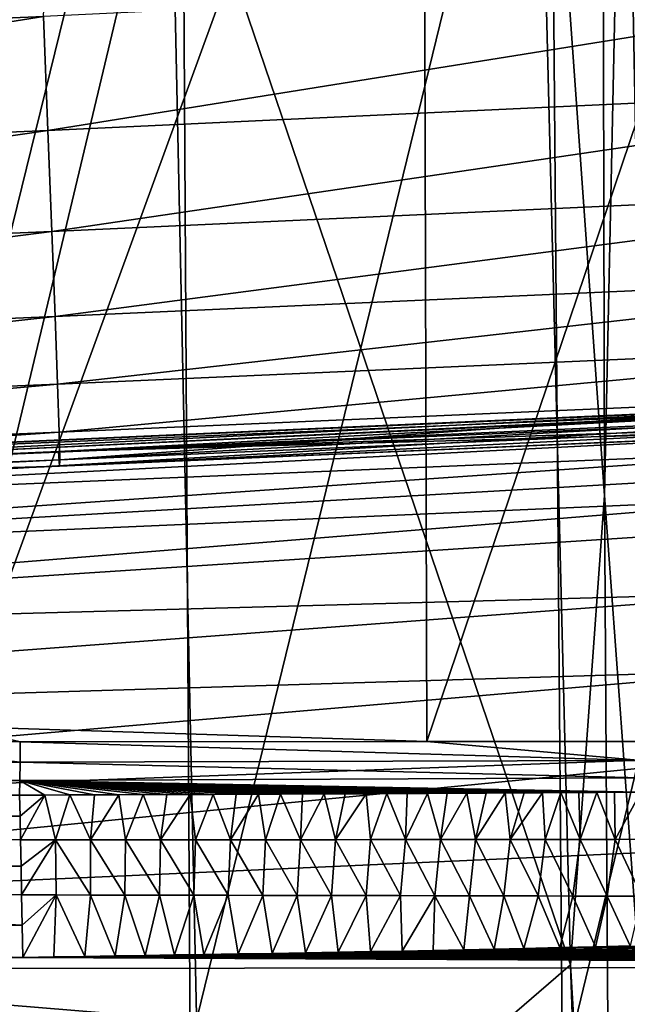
# Model space of a CAD drawing. Header units: metres. Extents: x -81 to 81, y -160 to 24.
# Tile 58 of 256: x 4.31 to 7.04, y -132.76 to -128.33. Entities that reach past the tile are written whole.
import ezdxf

# ---------------------------------------------------------------- set-up
doc = ezdxf.new("R2010")
doc.units = ezdxf.units.M
doc.layers.add('solid_501850_SW0001', color=7, linetype='CONTINUOUS')

msp = doc.modelspace()

# ---------------------------------------------------------------- linework, layer by layer
at = {"layer": 'solid_501850_SW0001'}
for points in [[(6.930399, -125.214592, 182.397552), (6.941543, -130.471512, 184.099365), (6.624065, -126.025398, 182.757645)], [(7.031422, -126.237991, 182.69986), (6.941543, -130.471512, 184.099365), (6.930399, -125.214592, 182.397552)], [(4.021512, -131.510223, 168.315338), (4.09498, -125.709778, 166.118149), (6.127249, -125.73838, 166.181274)], [(6.143534, -131.578049, 168.37912), (6.127249, -125.73838, 166.181274), (8.136499, -125.685387, 166.241684)], [(6.143534, -131.578049, 168.37912), (8.136499, -125.685387, 166.241684), (7.245479, -131.577835, 168.40506)], [(4.021512, -131.510223, 168.315338), (6.127249, -125.73838, 166.181274), (6.143534, -131.578049, 168.37912)], [(4.991243, -127.292679, 183.586624), (6.624065, -126.025398, 182.757645), (6.789862, -132.581924, 184.807266)], [(6.941543, -130.471512, 184.099365), (6.789862, -132.581924, 184.807266), (6.624065, -126.025398, 182.757645)], [(3.368882, -126.054085, 187.412445), (3.394736, -132.856354, 189.437042), (5.039183, -126.167915, 187.176559)], [(3.394736, -132.856354, 189.437042), (5.079108, -132.948135, 189.228729), (5.039183, -126.167915, 187.176559)], [(5.039183, -126.167915, 187.176559), (5.079108, -132.948135, 189.228729), (6.697592, -126.324715, 186.853821)], [(7.031422, -126.237991, 182.69986), (7.172467, -133.618149, 185.017166), (6.941543, -130.471512, 184.099365)], [(7.357995, -126.539452, 182.642227), (7.172467, -133.618149, 185.017166), (7.031422, -126.237991, 182.69986)], [(5.079108, -132.948135, 189.228729), (6.752999, -133.075455, 188.941971), (6.697592, -126.324715, 186.853821)], [(6.697592, -126.324715, 186.853821), (6.752999, -133.075455, 188.941971), (8.340248, -126.522003, 186.448349)], [(6.752999, -133.075455, 188.941971), (8.412971, -133.236649, 188.57933), (8.340248, -126.522003, 186.448349)], [(3.422061, -133.867477, 185.848984), (3.322116, -127.131378, 183.844711), (4.991243, -127.292679, 183.586624)], [(3.422061, -133.867477, 185.848984), (4.991243, -127.292679, 183.586624), (5.134039, -134.011551, 185.618805)], [(5.134039, -134.011551, 185.618805), (4.991243, -127.292679, 183.586624), (6.789862, -132.581924, 184.807266)], [(0, -128.508194, 171.083496), (4.446995, -127.755844, 170.869537), (0, -127.948708, 170.821533)], [(0, -128.508194, 171.083496), (4.420221, -128.318237, 171.132629), (4.446995, -127.755844, 170.869537)], [(8.993343, -128.099442, 171.188812), (4.420221, -128.318237, 171.132629), (4.440393, -128.831161, 171.479233)], [(8.978276, -128.619965, 171.534515), (8.993343, -128.099442, 171.188812), (4.440393, -128.831161, 171.479233)], [(0, -129.019653, 171.427765), (4.440393, -128.831161, 171.479233), (4.420221, -128.318237, 171.132629)], [(0, -128.508194, 171.083496), (0, -129.019653, 171.427765), (4.420221, -128.318237, 171.132629)], [(8.978276, -128.619965, 171.534515), (4.440393, -128.831161, 171.479233), (4.457866, -129.284485, 171.900894)], [(8.952985, -129.080276, 171.956253), (8.978276, -128.619965, 171.534515), (4.457866, -129.284485, 171.900894)], [(0, -129.471878, 171.846375), (4.457866, -129.284485, 171.900894), (4.440393, -128.831161, 171.479233)], [(0, -129.019653, 171.427765), (0, -129.471878, 171.846375), (4.440393, -128.831161, 171.479233)], [(8.952985, -129.080276, 171.956253), (4.457866, -129.284485, 171.900894), (4.472219, -129.667343, 172.387558)], [(8.917549, -129.469269, 172.443542), (8.952985, -129.080276, 171.956253), (4.472219, -129.667343, 172.387558)], [(0, -129.85437, 172.329605), (4.472219, -129.667343, 172.387558), (4.457866, -129.284485, 171.900894)], [(0, -129.471878, 171.846375), (0, -129.85437, 172.329605), (4.457866, -129.284485, 171.900894)], [(8.917549, -129.469269, 172.443542), (4.472219, -129.667343, 172.387558), (4.483111, -129.970551, 172.927505)], [(8.872131, -129.777985, 172.984787), (8.917549, -129.469269, 172.443542), (4.483111, -129.970551, 172.927505)], [(0, -130.15799, 172.865921), (4.483111, -129.970551, 172.927505), (4.472219, -129.667343, 172.387558)], [(0, -129.85437, 172.329605), (0, -130.15799, 172.865921), (4.472219, -129.667343, 172.387558)], [(8.872131, -129.777985, 172.984787), (4.483111, -129.970551, 172.927505), (4.49028, -130.186859, 173.507843)], [(8.816888, -129.999161, 173.567459), (8.872131, -129.777985, 172.984787), (4.49028, -130.186859, 173.507843)], [(0, -130.375488, 173.442581), (4.49028, -130.186859, 173.507843), (4.483111, -129.970551, 172.927505)], [(0, -130.15799, 172.865921), (0, -130.375488, 173.442581), (4.483111, -129.970551, 172.927505)], [(8.816888, -129.999161, 173.567459), (4.49028, -130.186859, 173.507843), (4.493553, -130.31105, 174.114609)], [(8.785731, -130.075104, 173.870117), (8.816888, -129.999161, 173.567459), (4.493553, -130.31105, 174.114609)], [(8.464632, -130.045334, 175.890167), (8.532926, -130.059357, 175.653671), (0, -130.422699, 175.7957)], [(8.394244, -130.0504, 176.128357), (8.464632, -130.045334, 175.890167), (0, -130.422699, 175.7957)], [(8.394244, -130.0504, 176.128357), (0, -130.422699, 175.7957), (0, -130.466187, 176.318253)], [(8.322637, -130.074768, 176.366364), (8.394244, -130.0504, 176.128357), (0, -130.466187, 176.318253)], [(8.532926, -130.059357, 175.653671), (-0.000026, -130.470978, 175.273132), (0, -130.422699, 175.7957)], [(4.487904, -130.273331, 175.349289), (-0.000026, -130.470978, 175.273132), (8.532926, -130.059357, 175.653671)], [(8.250714, -130.118378, 176.602325), (8.322637, -130.074768, 176.366364), (0, -130.466187, 176.318253)], [(8.532926, -130.059357, 175.653671), (8.598434, -130.092072, 175.420807), (4.487904, -130.273331, 175.349289)], [(8.639585, -130.137451, 175.11232), (4.487904, -130.273331, 175.349289), (8.598434, -130.092072, 175.420807)], [(8.752288, -130.127182, 174.177887), (8.785731, -130.075104, 173.870117), (4.493553, -130.31105, 174.114609)], [(8.250714, -130.118378, 176.602325), (0, -130.466187, 176.318253), (0, -130.600052, 176.825104)], [(8.179402, -130.180893, 176.834305), (8.250714, -130.118378, 176.602325), (0, -130.600052, 176.825104)], [(8.639585, -130.137451, 175.11232), (8.67909, -130.158524, 174.800964), (4.487904, -130.273331, 175.349289)], [(8.752288, -130.127182, 174.177887), (4.493553, -130.31105, 174.114609), (4.492852, -130.340179, 174.733292)], [(8.716693, -130.15509, 174.488815), (8.752288, -130.127182, 174.177887), (4.492852, -130.340179, 174.733292)], [(8.109729, -130.261765, 177.060455), (8.179402, -130.180893, 176.834305), (0, -130.600052, 176.825104)], [(0, -130.501709, 174.045807), (4.493553, -130.31105, 174.114609), (4.49028, -130.186859, 173.507843)], [(0, -130.375488, 173.442581), (0, -130.501709, 174.045807), (4.49028, -130.186859, 173.507843)], [(8.67909, -130.158524, 174.800964), (4.492852, -130.340179, 174.733292), (4.487904, -130.273331, 175.349289)], [(8.67909, -130.158524, 174.800964), (8.716693, -130.15509, 174.488815), (4.492852, -130.340179, 174.733292)], [(4.492852, -130.340179, 174.733292), (-0.000026, -130.470978, 175.273132), (4.487904, -130.273331, 175.349289)], [(8.109729, -130.261765, 177.060455), (0, -130.600052, 176.825104), (0, -130.820297, 177.301056)], [(8.042686, -130.360153, 177.278931), (8.109729, -130.261765, 177.060455), (0, -130.820297, 177.301056)], [(0, -130.533707, 174.66156), (4.492852, -130.340179, 174.733292), (4.493553, -130.31105, 174.114609)], [(0, -130.501709, 174.045807), (0, -130.533707, 174.66156), (4.493553, -130.31105, 174.114609)], [(0, -130.533707, 174.66156), (-0.000026, -130.470978, 175.273132), (4.492852, -130.340179, 174.733292)], [(7.979125, -130.475052, 177.488098), (8.042686, -130.360153, 177.278931), (0, -130.820297, 177.301056)], [(7.979125, -130.475052, 177.488098), (0, -130.820297, 177.301056), (0, -131.120178, 177.731339)], [(7.919867, -130.605316, 177.686615), (7.979125, -130.475052, 177.488098), (0, -131.120178, 177.731339)], [(6.941543, -130.471512, 184.099365), (6.974929, -135.722763, 185.7341), (6.789862, -132.581924, 184.807266)], [(7.172467, -133.618149, 185.017166), (6.974929, -135.722763, 185.7341), (6.941543, -130.471512, 184.099365)], [(7.816956, -130.907013, 178.047104), (7.919867, -130.605316, 177.686615), (0, -131.120178, 177.731339)], [(7.816956, -130.907013, 178.047104), (0, -131.120178, 177.731339), (0, -131.490387, 178.102692)], [(7.738115, -131.255447, 178.353455), (7.816956, -130.907013, 178.047104), (0, -131.490387, 178.102692)], [(7.738115, -131.255447, 178.353455), (0, -131.490387, 178.102692), (0, -131.919785, 178.403946)], [(7.68598, -131.640686, 178.60083), (7.738115, -131.255447, 178.353455), (0, -131.919785, 178.403946)], [(3.269226, -131.548691, 168.308853), (4.021512, -131.510223, 168.315338), (4.315893, -131.578522, 168.345886)], [(4.021512, -131.510223, 168.315338), (6.143534, -131.578049, 168.37912), (4.315893, -131.578522, 168.345886)], [(2.159496, -131.618393, 168.296204), (2.160944, -131.527161, 168.263443), (4.315095, -131.671127, 168.391678)], [(2.192867, -131.527618, 168.264771), (4.315095, -131.671127, 168.391678), (2.160944, -131.527161, 168.263443)], [(3.269226, -131.548691, 168.308853), (4.315095, -131.671127, 168.391678), (2.192867, -131.527618, 168.264771)], [(3.269226, -131.548691, 168.308853), (4.315893, -131.578522, 168.345886), (4.315095, -131.671127, 168.391678)], [(4.315095, -131.671127, 168.391678), (4.315893, -131.578522, 168.345886), (7.108406, -131.663803, 168.442886)], [(7.108406, -131.663803, 168.442886), (4.315893, -131.578522, 168.345886), (6.143534, -131.578049, 168.37912)], [(7.108406, -131.663803, 168.442886), (6.143534, -131.578049, 168.37912), (7.245479, -131.577835, 168.40506)], [(7.68598, -131.640686, 178.60083), (0, -131.919785, 178.403946), (0, -132.395538, 178.625977)], [(7.661722, -132.052612, 178.785889), (7.68598, -131.640686, 178.60083), (0, -132.395538, 178.625977)], [(2.159496, -131.618393, 168.296204), (4.315095, -131.671127, 168.391678), (2.157621, -131.701599, 168.345917)], [(2.157621, -131.701599, 168.345917), (4.315095, -131.671127, 168.391678), (4.313974, -131.75238, 168.45546)], [(4.313974, -131.75238, 168.45546), (4.315095, -131.671127, 168.391678), (7.1069, -131.740799, 168.500336)], [(4.315095, -131.671127, 168.391678), (7.108406, -131.663803, 168.442886), (7.1069, -131.740799, 168.500336)], [(2.157621, -131.701599, 168.345917), (4.313974, -131.75238, 168.45546), (2.155177, -131.773636, 168.410736)], [(2.155177, -131.773636, 168.410736), (4.313974, -131.75238, 168.45546), (4.312587, -131.818802, 168.534561)], [(4.313974, -131.75238, 168.45546), (4.426525, -131.818359, 168.535904), (4.312587, -131.818802, 168.534561)], [(4.313974, -131.75238, 168.45546), (7.1069, -131.740799, 168.500336), (7.105394, -131.805405, 168.571472)], [(4.313974, -131.75238, 168.45546), (4.539017, -131.817917, 168.537216), (4.426525, -131.818359, 168.535904)], [(4.313974, -131.75238, 168.45546), (4.650062, -131.81749, 168.538513), (4.539017, -131.817917, 168.537216)], [(4.313974, -131.75238, 168.45546), (4.75966, -131.817047, 168.53978), (4.650062, -131.81749, 168.538513)], [(4.313974, -131.75238, 168.45546), (4.86781, -131.81662, 168.541031), (4.75966, -131.817047, 168.53978)], [(4.313974, -131.75238, 168.45546), (4.974513, -131.816177, 168.542267), (4.86781, -131.81662, 168.541031)], [(4.313974, -131.75238, 168.45546), (5.079717, -131.81575, 168.543503), (4.974513, -131.816177, 168.542267)], [(4.313974, -131.75238, 168.45546), (5.18342, -131.815323, 168.544724), (5.079717, -131.81575, 168.543503)], [(4.313974, -131.75238, 168.45546), (5.28568, -131.814896, 168.545929), (5.18342, -131.815323, 168.544724)], [(4.313974, -131.75238, 168.45546), (5.386554, -131.814468, 168.54715), (5.28568, -131.814896, 168.545929)], [(4.313974, -131.75238, 168.45546), (5.486099, -131.814041, 168.548355), (5.386554, -131.814468, 168.54715)], [(4.313974, -131.75238, 168.45546), (5.58437, -131.813614, 168.549561), (5.486099, -131.814041, 168.548355)], [(4.313974, -131.75238, 168.45546), (5.681289, -131.813187, 168.550766), (5.58437, -131.813614, 168.549561)], [(4.313974, -131.75238, 168.45546), (5.776825, -131.812744, 168.551971), (5.681289, -131.813187, 168.550766)], [(4.313974, -131.75238, 168.45546), (5.871034, -131.812317, 168.553192), (5.776825, -131.812744, 168.551971)], [(4.313974, -131.75238, 168.45546), (5.963971, -131.811874, 168.554398), (5.871034, -131.812317, 168.553192)], [(4.313974, -131.75238, 168.45546), (6.055689, -131.811432, 168.555618), (5.963971, -131.811874, 168.554398)], [(4.313974, -131.75238, 168.45546), (6.146242, -131.810974, 168.556839), (6.055689, -131.811432, 168.555618)], [(4.313974, -131.75238, 168.45546), (6.235546, -131.810516, 168.558075), (6.146242, -131.810974, 168.556839)], [(4.313974, -131.75238, 168.45546), (6.323584, -131.810059, 168.559311), (6.235546, -131.810516, 168.558075)], [(4.313974, -131.75238, 168.45546), (6.410405, -131.809601, 168.560547), (6.323584, -131.810059, 168.559311)], [(4.313974, -131.75238, 168.45546), (6.496059, -131.809128, 168.561798), (6.410405, -131.809601, 168.560547)], [(4.313974, -131.75238, 168.45546), (6.580596, -131.808655, 168.563049), (6.496059, -131.809128, 168.561798)], [(4.313974, -131.75238, 168.45546), (6.664062, -131.808167, 168.564316), (6.580596, -131.808655, 168.563049)], [(4.313974, -131.75238, 168.45546), (6.746373, -131.807678, 168.565598), (6.664062, -131.808167, 168.564316)], [(4.313974, -131.75238, 168.45546), (6.827524, -131.80719, 168.566879), (6.746373, -131.807678, 168.565598)], [(4.313974, -131.75238, 168.45546), (6.907558, -131.806686, 168.568176), (6.827524, -131.80719, 168.566879)], [(4.313974, -131.75238, 168.45546), (6.986522, -131.806183, 168.569473), (6.907558, -131.806686, 168.568176)], [(4.313974, -131.75238, 168.45546), (7.105394, -131.805405, 168.571472), (6.986522, -131.806183, 168.569473)], [(0.000459, -131.847351, 168.432465), (4.312587, -131.818802, 168.534561), (4.314773, -131.913239, 168.659653)], [(4.314773, -131.913239, 168.659653), (4.312587, -131.818802, 168.534561), (4.426525, -131.818359, 168.535904)], [(4.317108, -132.020203, 168.7742), (4.314773, -131.913239, 168.659653), (4.426525, -131.818359, 168.535904)], [(4.474516, -132.020111, 168.775589), (4.317108, -132.020203, 168.7742), (4.426525, -131.818359, 168.535904)], [(4.474516, -132.020111, 168.775589), (4.426525, -131.818359, 168.535904), (4.539017, -131.817917, 168.537216)], [(4.631903, -132.02002, 168.776978), (4.474516, -132.020111, 168.775589), (4.539017, -131.817917, 168.537216)], [(4.631903, -132.02002, 168.776978), (4.539017, -131.817917, 168.537216), (4.650062, -131.81749, 168.538513)], [(4.631903, -132.02002, 168.776978), (4.650062, -131.81749, 168.538513), (4.75966, -131.817047, 168.53978)], [(4.78927, -132.019913, 168.778351), (4.631903, -132.02002, 168.776978), (4.75966, -131.817047, 168.53978)], [(4.78927, -132.019913, 168.778351), (4.75966, -131.817047, 168.53978), (4.86781, -131.81662, 168.541031)], [(4.946615, -132.019806, 168.779724), (4.78927, -132.019913, 168.778351), (4.86781, -131.81662, 168.541031)], [(4.946615, -132.019806, 168.779724), (4.86781, -131.81662, 168.541031), (4.974513, -131.816177, 168.542267)], [(4.946615, -132.019806, 168.779724), (4.974513, -131.816177, 168.542267), (5.079717, -131.81575, 168.543503)], [(5.103939, -132.019699, 168.781113), (4.946615, -132.019806, 168.779724), (5.079717, -131.81575, 168.543503)], [(5.103939, -132.019699, 168.781113), (5.079717, -131.81575, 168.543503), (5.18342, -131.815323, 168.544724)], [(5.261241, -132.019592, 168.782501), (5.103939, -132.019699, 168.781113), (5.18342, -131.815323, 168.544724)], [(5.261241, -132.019592, 168.782501), (5.18342, -131.815323, 168.544724), (5.28568, -131.814896, 168.545929)], [(5.261241, -132.019592, 168.782501), (5.28568, -131.814896, 168.545929), (5.386554, -131.814468, 168.54715)], [(5.418522, -132.01947, 168.78392), (5.261241, -132.019592, 168.782501), (5.386554, -131.814468, 168.54715)], [(5.418522, -132.01947, 168.78392), (5.386554, -131.814468, 168.54715), (5.486099, -131.814041, 168.548355)], [(5.57578, -132.019348, 168.785339), (5.418522, -132.01947, 168.78392), (5.486099, -131.814041, 168.548355)], [(5.57578, -132.019348, 168.785339), (5.486099, -131.814041, 168.548355), (5.58437, -131.813614, 168.549561)], [(5.57578, -132.019348, 168.785339), (5.58437, -131.813614, 168.549561), (5.681289, -131.813187, 168.550766)], [(5.733016, -132.019211, 168.786804), (5.57578, -132.019348, 168.785339), (5.681289, -131.813187, 168.550766)], [(5.733016, -132.019211, 168.786804), (5.681289, -131.813187, 168.550766), (5.776825, -131.812744, 168.551971)], [(5.733016, -132.019211, 168.786804), (5.776825, -131.812744, 168.551971), (5.871034, -131.812317, 168.553192)], [(5.890231, -132.019073, 168.7883), (5.733016, -132.019211, 168.786804), (5.871034, -131.812317, 168.553192)], [(5.890231, -132.019073, 168.7883), (5.871034, -131.812317, 168.553192), (5.963971, -131.811874, 168.554398)], [(6.047422, -132.018921, 168.789825), (5.890231, -132.019073, 168.7883), (5.963971, -131.811874, 168.554398)], [(6.047422, -132.018921, 168.789825), (5.963971, -131.811874, 168.554398), (6.055689, -131.811432, 168.555618)], [(6.047422, -132.018921, 168.789825), (6.055689, -131.811432, 168.555618), (6.146242, -131.810974, 168.556839)], [(6.20459, -132.018768, 168.791397), (6.047422, -132.018921, 168.789825), (6.146242, -131.810974, 168.556839)], [(6.20459, -132.018768, 168.791397), (6.146242, -131.810974, 168.556839), (6.235546, -131.810516, 168.558075)], [(6.20459, -132.018768, 168.791397), (6.235546, -131.810516, 168.558075), (6.323584, -131.810059, 168.559311)], [(6.361736, -132.018585, 168.793015), (6.20459, -132.018768, 168.791397), (6.323584, -131.810059, 168.559311)], [(6.361736, -132.018585, 168.793015), (6.323584, -131.810059, 168.559311), (6.410405, -131.809601, 168.560547)], [(6.361736, -132.018585, 168.793015), (6.410405, -131.809601, 168.560547), (6.496059, -131.809128, 168.561798)], [(6.518859, -132.018402, 168.794678), (6.361736, -132.018585, 168.793015), (6.496059, -131.809128, 168.561798)], [(6.518859, -132.018402, 168.794678), (6.496059, -131.809128, 168.561798), (6.580596, -131.808655, 168.563049)], [(6.518859, -132.018402, 168.794678), (6.580596, -131.808655, 168.563049), (6.664062, -131.808167, 168.564316)], [(6.675959, -132.018204, 168.796417), (6.518859, -132.018402, 168.794678), (6.664062, -131.808167, 168.564316)], [(6.675959, -132.018204, 168.796417), (6.664062, -131.808167, 168.564316), (6.746373, -131.807678, 168.565598)], [(6.833036, -132.017975, 168.798203), (6.675959, -132.018204, 168.796417), (6.746373, -131.807678, 168.565598)], [(6.833036, -132.017975, 168.798203), (6.746373, -131.807678, 168.565598), (6.827524, -131.80719, 168.566879)], [(6.833036, -132.017975, 168.798203), (6.827524, -131.80719, 168.566879), (6.907558, -131.806686, 168.568176)], [(6.990091, -132.017746, 168.800049), (6.833036, -132.017975, 168.798203), (6.907558, -131.806686, 168.568176)], [(6.990091, -132.017746, 168.800049), (6.907558, -131.806686, 168.568176), (6.986522, -131.806183, 168.569473)], [(6.990091, -132.017746, 168.800049), (6.986522, -131.806183, 168.569473), (7.105394, -131.805405, 168.571472)], [(7.147123, -132.017487, 168.801971), (6.990091, -132.017746, 168.800049), (7.105394, -131.805405, 168.571472)], [(0.000735, -131.998169, 168.665024), (0.000459, -131.847351, 168.432465), (4.314773, -131.913239, 168.659653)], [(0.000735, -131.998169, 168.665024), (4.314773, -131.913239, 168.659653), (4.317108, -132.020203, 168.7742)], [(0.000735, -131.998169, 168.665024), (4.319557, -132.138657, 168.87706), (0.000715, -132.189026, 168.865692)], [(0.000735, -131.998169, 168.665024), (4.317108, -132.020203, 168.7742), (4.319557, -132.138657, 168.87706)], [(4.319557, -132.138657, 168.87706), (4.317108, -132.020203, 168.7742), (4.474516, -132.020111, 168.775589)], [(4.32209, -132.267227, 168.96698), (4.319557, -132.138657, 168.87706), (4.474516, -132.020111, 168.775589)], [(4.476921, -132.267563, 168.967804), (4.32209, -132.267227, 168.96698), (4.474516, -132.020111, 168.775589)], [(4.63175, -132.267883, 168.968628), (4.474516, -132.020111, 168.775589), (4.631903, -132.02002, 168.776978)], [(4.63175, -132.267883, 168.968628), (4.476921, -132.267563, 168.967804), (4.474516, -132.020111, 168.775589)], [(4.786579, -132.268204, 168.969452), (4.63175, -132.267883, 168.968628), (4.631903, -132.02002, 168.776978)], [(4.786579, -132.268204, 168.969452), (4.631903, -132.02002, 168.776978), (4.78927, -132.019913, 168.778351)], [(4.941408, -132.268509, 168.970261), (4.786579, -132.268204, 168.969452), (4.78927, -132.019913, 168.778351)], [(4.941408, -132.268509, 168.970261), (4.78927, -132.019913, 168.778351), (4.946615, -132.019806, 168.779724)], [(5.096238, -132.268829, 168.971069), (4.941408, -132.268509, 168.970261), (4.946615, -132.019806, 168.779724)], [(5.096238, -132.268829, 168.971069), (4.946615, -132.019806, 168.779724), (5.103939, -132.019699, 168.781113)], [(5.251068, -132.269135, 168.971878), (5.096238, -132.268829, 168.971069), (5.103939, -132.019699, 168.781113)], [(5.251068, -132.269135, 168.971878), (5.103939, -132.019699, 168.781113), (5.261241, -132.019592, 168.782501)], [(5.4059, -132.269455, 168.972702), (5.251068, -132.269135, 168.971878), (5.261241, -132.019592, 168.782501)], [(5.4059, -132.269455, 168.972702), (5.261241, -132.019592, 168.782501), (5.418522, -132.01947, 168.78392)], [(5.560734, -132.26976, 168.973526), (5.4059, -132.269455, 168.972702), (5.418522, -132.01947, 168.78392)], [(5.560734, -132.26976, 168.973526), (5.418522, -132.01947, 168.78392), (5.57578, -132.019348, 168.785339)], [(5.71557, -132.270081, 168.97435), (5.560734, -132.26976, 168.973526), (5.57578, -132.019348, 168.785339)], [(5.71557, -132.270081, 168.97435), (5.57578, -132.019348, 168.785339), (5.733016, -132.019211, 168.786804)], [(5.87041, -132.270401, 168.975204), (5.71557, -132.270081, 168.97435), (5.733016, -132.019211, 168.786804)], [(5.87041, -132.270401, 168.975204), (5.733016, -132.019211, 168.786804), (5.890231, -132.019073, 168.7883)], [(6.025254, -132.270721, 168.976059), (5.87041, -132.270401, 168.975204), (5.890231, -132.019073, 168.7883)], [(6.025254, -132.270721, 168.976059), (5.890231, -132.019073, 168.7883), (6.047422, -132.018921, 168.789825)], [(6.180103, -132.271042, 168.976929), (6.025254, -132.270721, 168.976059), (6.047422, -132.018921, 168.789825)], [(6.180103, -132.271042, 168.976929), (6.047422, -132.018921, 168.789825), (6.20459, -132.018768, 168.791397)], [(6.334958, -132.271378, 168.977829), (6.180103, -132.271042, 168.976929), (6.20459, -132.018768, 168.791397)], [(6.334958, -132.271378, 168.977829), (6.20459, -132.018768, 168.791397), (6.361736, -132.018585, 168.793015)], [(6.48982, -132.271713, 168.978745), (6.334958, -132.271378, 168.977829), (6.361736, -132.018585, 168.793015)], [(6.48982, -132.271713, 168.978745), (6.361736, -132.018585, 168.793015), (6.518859, -132.018402, 168.794678)], [(6.64469, -132.272049, 168.979675), (6.48982, -132.271713, 168.978745), (6.518859, -132.018402, 168.794678)], [(6.64469, -132.272049, 168.979675), (6.518859, -132.018402, 168.794678), (6.675959, -132.018204, 168.796417)], [(6.799569, -132.272385, 168.980637), (6.64469, -132.272049, 168.979675), (6.675959, -132.018204, 168.796417)], [(6.799569, -132.272385, 168.980637), (6.675959, -132.018204, 168.796417), (6.833036, -132.017975, 168.798203)], [(6.954459, -132.272736, 168.981628), (6.799569, -132.272385, 168.980637), (6.833036, -132.017975, 168.798203)], [(6.954459, -132.272736, 168.981628), (6.833036, -132.017975, 168.798203), (6.990091, -132.017746, 168.800049)], [(7.109361, -132.273087, 168.982635), (6.954459, -132.272736, 168.981628), (6.990091, -132.017746, 168.800049)], [(7.109361, -132.273087, 168.982635), (6.990091, -132.017746, 168.800049), (7.147123, -132.017487, 168.801971)], [(7.657262, -133.394409, 179.274094), (7.661722, -132.052612, 178.785889), (0, -132.395538, 178.625977)], [(0.000715, -132.189026, 168.865692), (4.319557, -132.138657, 168.87706), (4.32209, -132.267227, 168.96698)], [(0.000715, -132.189026, 168.865692), (4.324675, -132.404205, 169.042831), (0.000657, -132.4133, 169.027771)], [(0.000715, -132.189026, 168.865692), (4.32209, -132.267227, 168.96698), (4.324675, -132.404205, 169.042831)], [(4.324675, -132.404205, 169.042831), (4.32209, -132.267227, 168.96698), (4.476921, -132.267563, 168.967804)], [(4.324675, -132.404205, 169.042831), (4.476921, -132.267563, 168.967804), (4.327289, -132.54834, 169.103989)], [(4.476921, -132.267563, 168.967804), (4.467317, -132.546188, 169.10321), (4.327289, -132.54834, 169.103989)], [(4.476921, -132.267563, 168.967804), (4.60556, -132.544037, 169.102432), (4.467317, -132.546188, 169.10321)], [(4.63175, -132.267883, 168.968628), (4.60556, -132.544037, 169.102432), (4.476921, -132.267563, 168.967804)], [(4.63175, -132.267883, 168.968628), (4.74202, -132.54187, 169.101639), (4.60556, -132.544037, 169.102432)], [(4.786579, -132.268204, 168.969452), (4.74202, -132.54187, 169.101639), (4.63175, -132.267883, 168.968628)], [(4.786579, -132.268204, 168.969452), (4.876696, -132.539719, 169.100861), (4.74202, -132.54187, 169.101639)], [(4.941408, -132.268509, 168.970261), (4.876696, -132.539719, 169.100861), (4.786579, -132.268204, 168.969452)], [(4.941408, -132.268509, 168.970261), (5.009588, -132.537567, 169.100067), (4.876696, -132.539719, 169.100861)], [(5.096238, -132.268829, 168.971069), (5.009588, -132.537567, 169.100067), (4.941408, -132.268509, 168.970261)], [(5.096238, -132.268829, 168.971069), (5.140694, -132.5354, 169.099289), (5.009588, -132.537567, 169.100067)], [(5.251068, -132.269135, 168.971878), (5.140694, -132.5354, 169.099289), (5.096238, -132.268829, 168.971069)], [(5.251068, -132.269135, 168.971878), (5.295596, -132.532822, 169.098343), (5.140694, -132.5354, 169.099289)], [(5.4059, -132.269455, 168.972702), (5.295596, -132.532822, 169.098343), (5.251068, -132.269135, 168.971878)], [(5.4059, -132.269455, 168.972702), (5.447888, -132.530243, 169.097412), (5.295596, -132.532822, 169.098343)], [(5.560734, -132.26976, 168.973526), (5.447888, -132.530243, 169.097412), (5.4059, -132.269455, 168.972702)], [(5.560734, -132.26976, 168.973526), (5.597661, -132.527649, 169.096466), (5.447888, -132.530243, 169.097412)], [(5.71557, -132.270081, 168.97435), (5.597661, -132.527649, 169.096466), (5.560734, -132.26976, 168.973526)], [(5.71557, -132.270081, 168.97435), (5.745007, -132.525024, 169.095505), (5.597661, -132.527649, 169.096466)], [(5.87041, -132.270401, 168.975204), (5.745007, -132.525024, 169.095505), (5.71557, -132.270081, 168.97435)], [(5.87041, -132.270401, 168.975204), (5.89, -132.522339, 169.094528), (5.745007, -132.525024, 169.095505)], [(6.025254, -132.270721, 168.976059), (5.89, -132.522339, 169.094528), (5.87041, -132.270401, 168.975204)], [(6.025254, -132.270721, 168.976059), (6.032527, -132.519623, 169.093536), (5.89, -132.522339, 169.094528)], [(6.180103, -132.271042, 168.976929), (6.032527, -132.519623, 169.093536), (6.025254, -132.270721, 168.976059)], [(6.180103, -132.271042, 168.976929), (6.172609, -132.516861, 169.092545), (6.032527, -132.519623, 169.093536)], [(6.180103, -132.271042, 168.976929), (6.310326, -132.514053, 169.091522), (6.172609, -132.516861, 169.092545)], [(6.334958, -132.271378, 168.977829), (6.310326, -132.514053, 169.091522), (6.180103, -132.271042, 168.976929)], [(6.334958, -132.271378, 168.977829), (6.445761, -132.511185, 169.090469), (6.310326, -132.514053, 169.091522)], [(6.48982, -132.271713, 168.978745), (6.445761, -132.511185, 169.090469), (6.334958, -132.271378, 168.977829)], [(6.48982, -132.271713, 168.978745), (6.578962, -132.50824, 169.089401), (6.445761, -132.511185, 169.090469)], [(6.64469, -132.272049, 168.979675), (6.578962, -132.50824, 169.089401), (6.48982, -132.271713, 168.978745)], [(6.64469, -132.272049, 168.979675), (6.742159, -132.504471, 169.088028), (6.578962, -132.50824, 169.089401)], [(6.799569, -132.272385, 168.980637), (6.742159, -132.504471, 169.088028), (6.64469, -132.272049, 168.979675)], [(6.799569, -132.272385, 168.980637), (6.901794, -132.500595, 169.086624), (6.742159, -132.504471, 169.088028)], [(6.954459, -132.272736, 168.981628), (6.901794, -132.500595, 169.086624), (6.799569, -132.272385, 168.980637)], [(6.954459, -132.272736, 168.981628), (7.058033, -132.496613, 169.085175), (6.901794, -132.500595, 169.086624)], [(7.109361, -132.273087, 168.982635), (7.058033, -132.496613, 169.085175), (6.954459, -132.272736, 168.981628)], [(7.657262, -133.394409, 179.274094), (0, -132.395538, 178.625977), (7.654567, -134.720291, 179.756577)], [(3.917476, -134.746201, 179.627136), (7.654567, -134.720291, 179.756577), (0, -132.395538, 178.625977)], [(0.000657, -132.4133, 169.027771), (4.324675, -132.404205, 169.042831), (4.327289, -132.54834, 169.103989)], [(0.000657, -132.4133, 169.027771), (4.327289, -132.54834, 169.103989), (2.287346, -132.600067, 169.122818)], [(5.140694, -132.5354, 169.099289), (5.295596, -132.532822, 169.098343), (12.906904, -132.589462, 169.118958)], [(5.295596, -132.532822, 169.098343), (5.447888, -132.530243, 169.097412), (12.906904, -132.589462, 169.118958)], [(5.447888, -132.530243, 169.097412), (5.597661, -132.527649, 169.096466), (12.906904, -132.589462, 169.118958)], [(5.597661, -132.527649, 169.096466), (5.745007, -132.525024, 169.095505), (12.906904, -132.589462, 169.118958)], [(5.745007, -132.525024, 169.095505), (5.89, -132.522339, 169.094528), (12.906904, -132.589462, 169.118958)], [(5.89, -132.522339, 169.094528), (6.032527, -132.519623, 169.093536), (12.906904, -132.589462, 169.118958)], [(6.032527, -132.519623, 169.093536), (6.172609, -132.516861, 169.092545), (12.906904, -132.589462, 169.118958)], [(6.172609, -132.516861, 169.092545), (6.310326, -132.514053, 169.091522), (12.906904, -132.589462, 169.118958)], [(6.310326, -132.514053, 169.091522), (6.445761, -132.511185, 169.090469), (12.906904, -132.589462, 169.118958)], [(6.445761, -132.511185, 169.090469), (6.578962, -132.50824, 169.089401), (12.906904, -132.589462, 169.118958)], [(6.578962, -132.50824, 169.089401), (6.742159, -132.504471, 169.088028), (12.906904, -132.589462, 169.118958)], [(6.742159, -132.504471, 169.088028), (6.901794, -132.500595, 169.086624), (12.906904, -132.589462, 169.118958)], [(6.901794, -132.500595, 169.086624), (7.058033, -132.496613, 169.085175), (12.906904, -132.589462, 169.118958)], [(2.287346, -132.600067, 169.122818), (4.327289, -132.54834, 169.103989), (12.906904, -132.589462, 169.118958)], [(4.467317, -132.546188, 169.10321), (12.906904, -132.589462, 169.118958), (4.327289, -132.54834, 169.103989)], [(4.467317, -132.546188, 169.10321), (4.60556, -132.544037, 169.102432), (12.906904, -132.589462, 169.118958)], [(4.60556, -132.544037, 169.102432), (4.74202, -132.54187, 169.101639), (12.906904, -132.589462, 169.118958)], [(4.74202, -132.54187, 169.101639), (4.876696, -132.539719, 169.100861), (12.906904, -132.589462, 169.118958)], [(4.876696, -132.539719, 169.100861), (5.009588, -132.537567, 169.100067), (12.906904, -132.589462, 169.118958)], [(5.009588, -132.537567, 169.100067), (5.140694, -132.5354, 169.099289), (12.906904, -132.589462, 169.118958)], [(13.0131, -133.484467, 169.444717), (-13.013103, -133.484451, 169.444717), (-12.906902, -132.589447, 169.118958)], [(0.000411, -132.663269, 169.145828), (13.0131, -133.484467, 169.444717), (-12.906902, -132.589447, 169.118958)], [(0.000411, -132.663269, 169.145828), (2.287346, -132.600067, 169.122818), (13.0131, -133.484467, 169.444717)], [(2.287346, -132.600067, 169.122818), (12.906904, -132.589462, 169.118958), (13.0131, -133.484467, 169.444717)], [(5.134039, -134.011551, 185.618805), (6.789862, -132.581924, 184.807266), (7.010428, -139.156006, 186.768021)], [(6.974929, -135.722763, 185.7341), (7.010428, -139.156006, 186.768021), (6.789862, -132.581924, 184.807266)]]:
    msp.add_3dface(points, dxfattribs=at)

doc.saveas('drawing.dxf')
